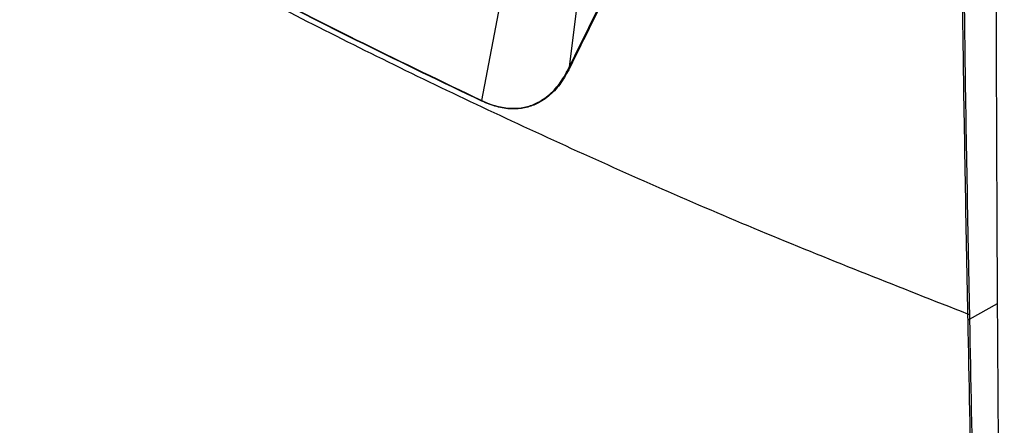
# Model space of a CAD drawing. Header units: millimetres. Extents: x 155400 to 158181, y 110641 to 115017.
# Tile 100 of 126: x 157636 to 157762, y 114228 to 114280. Entities that reach past the tile are written whole.
import ezdxf

# ---------------------------------------------------------------- set-up
doc = ezdxf.new("R2010")
doc.units = ezdxf.units.MM

msp = doc.modelspace()

# ---------------------------------------------------------------- linework, layer by layer
at = {"color": 7, "linetype": 'Continuous', "lineweight": 25}
for p, q in [((157695.09, 114269.84), (157699.14, 114291.06)), ((157708.15, 114289.24), (157706.34, 114274.13)), ((157757.84, 114241.69), (157761.46, 114243.7)), ((157757.83, 114242.37), (157757.84, 114241.69))]:
    msp.add_line(p, q, dxfattribs=at)
at = {"color": 7, "linetype": 'Continuous', "lineweight": 25, "flags": 128}
msp.add_lwpolyline([(157757.66, 114241.68), (157757.65, 114241.92), (157757.64, 114242.35)], dxfattribs=at)
at = {"color": 7, "linetype": 'Continuous', "lineweight": 25}
msp.add_arc((157757.74, 114241.9), 0.232, 249.9808, 297.6611, dxfattribs=at)
for points, knots in [([(157757.64, 114242.35), (157748.96, 114245.76), (157731.6, 114252.57), (157706.52, 114263.56), (157682.17, 114275.07), (157658.62, 114287.15), (157635.89, 114299.75), (157614.05, 114312.87), (157593.1, 114326.47), (157573.13, 114340.55), (157554.08, 114355.05), (157542.27, 114365.08), (157536.36, 114370.1)], [0, 0, 0, 0, 0.100013, 0.199862, 0.299712, 0.399716, 0.499806, 0.599806, 0.69988, 0.799952, 0.89994, 1, 1, 1, 1]), ([(157706.34, 114274.13), (157710.16, 114281.9), (157717.78, 114297.45), (157728.63, 114318.98), (157735.72, 114332.78), (157738.75, 114338.66)], [0, 0, 0, 0, 0.364481, 0.728961, 1, 1, 1, 1]), ([(157738.8, 114338.53), (157735.77, 114332.65), (157728.68, 114318.87), (157717.84, 114297.35), (157710.21, 114281.81), (157706.39, 114274.04)], [0, 0, 0, 0, 0.27104, 0.635519, 1, 1, 1, 1]), ([(157695.08, 114269.77), (157689.99, 114272.21), (157679.82, 114277.08), (157664.96, 114284.67), (157650.39, 114292.46), (157636.13, 114300.48), (157622.19, 114308.72), (157608.58, 114317.2), (157595.3, 114325.85), (157586.77, 114331.79), (157582.5, 114334.76)], [0, 0, 0, 0, 0.124304, 0.2486083, 0.3732211, 0.4978339, 0.6232177, 0.7486014, 0.8743008, 1, 1, 1, 1]), ([(157582.51, 114334.83), (157586.77, 114331.87), (157595.28, 114325.95), (157608.55, 114317.3), (157622.18, 114308.82), (157636.13, 114300.57), (157650.38, 114292.55), (157664.93, 114284.77), (157679.8, 114277.17), (157689.99, 114272.28), (157695.09, 114269.84)], [0, 0, 0, 0, 0.125383, 0.250767, 0.376467, 0.502166, 0.626471, 0.750776, 0.875388, 1, 1, 1, 1]), ([(157757.64, 114242.35), (157757.42, 114253.83), (157757.14, 114268.49), (157756.8, 114296.03), (157756.66, 114314.24), (157756.62, 114329.3), (157756.62, 114331.46)], [0, 0, 0, 0, 0.387947, 0.49586, 0.927516, 1, 1, 1, 1]), ([(157756.8, 114331.47), (157756.89, 114313.22), (157757.04, 114283.41), (157757.61, 114253.84), (157757.83, 114242.37)], [0, 0, 0, 0, 0.612051, 1, 1, 1, 1]), ([(157761.46, 114243.7), (157761.4, 114255.27), (157761.28, 114281.04), (157761.3, 114306.9), (157761.31, 114321.15)], [0, 0, 0, 0, 0.448773, 1, 1, 1, 1]), ([(157706.39, 114274.04), (157706.04, 114273.39), (157705.33, 114272.08), (157703.9, 114270.51), (157702.32, 114269.42), (157700.61, 114268.85), (157698.89, 114268.7), (157697.02, 114268.97), (157695.72, 114269.5), (157695.08, 114269.77)], [0, 0, 0, 0, 0.167341, 0.333332, 0.499033, 0.62404, 0.7489, 0.874455, 1, 1, 1, 1]), ([(157695.09, 114269.84), (157695.09, 114269.84), (157695.73, 114269.54), (157697.02, 114269.06), (157698.88, 114268.77), (157700.59, 114268.93), (157702.29, 114269.5), (157703.87, 114270.59), (157705.29, 114272.17), (157705.99, 114273.47), (157706.34, 114274.13)], [0, 0, 0, 0, 0.000003, 0.125418, 0.250843, 0.375643, 0.500591, 0.666378, 0.832458, 1, 1, 1, 1]), ([(157552.4, 114269.3), (157557.58, 114265.18), (157567.94, 114256.94), (157584.41, 114244.97), (157601.51, 114233.3), (157619.29, 114221.97), (157637.7, 114210.98), (157656.74, 114200.35), (157676.35, 114190.1), (157696.55, 114180.24), (157717.25, 114170.75), (157731.5, 114164.78), (157738.63, 114161.79)], [0, 0, 0, 0, 0.100003, 0.200035, 0.300159, 0.400217, 0.50023, 0.600324, 0.700383, 0.800282, 0.900117, 1, 1, 1, 1]), ([(157762.33, 114155.05), (157762.22, 114162.95), (157762.01, 114178.75), (157761.7, 114208.29), (157761.55, 114229.96), (157761.46, 114243.7)], [0, 0, 0, 0, 0.2679045, 0.535809, 1, 1, 1, 1]), ([(157759.45, 114153.54), (157759.45, 114153.62), (157759.44, 114154.03), (157759.4, 114155.72), (157759.26, 114162.5), (157758.98, 114175.73), (157758.57, 114195.54), (157758.12, 114218.06), (157757.81, 114233.8), (157757.66, 114241.68)], [0, 0, 0, 0, 0.002747, 0.013737, 0.057697, 0.233535, 0.464279, 0.73214, 1, 1, 1, 1]), ([(157757.84, 114241.69), (157758, 114233.82), (157758.3, 114218.07), (157758.78, 114194.46), (157759.23, 114172.95), (157759.51, 114159.32), (157759.64, 114153.55)], [0, 0, 0, 0, 0.26786, 0.535721, 0.803581, 1, 1, 1, 1])]:
    msp.add_open_spline(points, degree=3, knots=knots, dxfattribs=at)
for points in [[(157706.34, 114274.13), (157706.35, 114274.12), (157706.35, 114274.1), (157706.36, 114274.08), (157706.37, 114274.06), (157706.39, 114274.05), (157706.39, 114274.04)], [(157695.09, 114269.84), (157695.08, 114269.83), (157695.08, 114269.8), (157695.08, 114269.78), (157695.08, 114269.77)], [(157757.64, 114242.35), (157757.66, 114242.35), (157757.69, 114242.34), (157757.74, 114242.34), (157757.79, 114242.35), (157757.82, 114242.36), (157757.83, 114242.37)]]:
    msp.add_open_spline(points, degree=3, dxfattribs=at)

doc.saveas('drawing.dxf')
